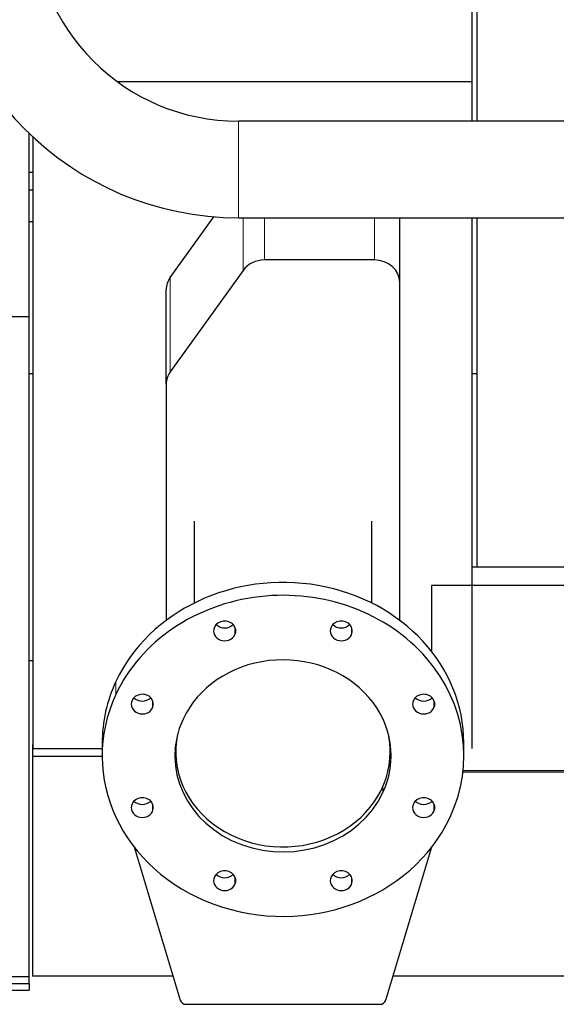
# Model space of a CAD drawing. Header units: inches. Extents: x 0 to 23760, y -13 to 16800.
# Tile 3 of 207: x 2752 to 3175, y 5749 to 6525. Entities that reach past the tile are written whole.
import ezdxf

# ---------------------------------------------------------------- set-up
doc = ezdxf.new("R2010")
doc.units = ezdxf.units.IN
doc.layers.add('254', color=7, linetype='Continuous', true_color=0xffffff)

msp = doc.modelspace()

# ---------------------------------------------------------------- linework, layer by layer
at = {"layer": '254', "color": 2, "linetype": 'Continuous', "lineweight": 25}
for p, q in [((3108.962, 6475.971), (3108.962, 6662.116)), ((3112.625, 6531.184), (3112.625, 6444.866)), ((3108.962, 6475.971), (2829.54, 6475.971)), ((3108.962, 6444.867), (3108.962, 6475.971)), ((3219.965, 6444.871), (2924.965, 6444.871)), ((2759.965, 6291.018), (2759.965, 6435.263)), ((2762.962, 6432.428), (2762.962, 5950.861)), ((2759.965, 6404.712), (2762.962, 6404.712)), ((2759.965, 6390.712), (2762.962, 6390.712)), ((2762.962, 6365.671), (2759.965, 6365.671)), ((2871.092, 6321.712), (2905.448, 6369.6)), ((2924.965, 6368.799), (3219.965, 6368.799)), ((3051.965, 6317.818), (3051.965, 6368.798)), ((3108.962, 5950.861), (3108.962, 6368.791)), ((3112.625, 6368.798), (3112.625, 6093.925)), ((3031.965, 6335.558), (2945.336, 6335.558)), ((2928.463, 6327.342), (2871.092, 6247.375)), ((2867.965, 6237.851), (2867.965, 6312.188)), ((3051.965, 6051.77), (3051.965, 6317.818)), ((2697.965, 6291.018), (2759.965, 6291.018)), ((2759.965, 5771.209), (2759.965, 6291.018)), ((2762.976, 6245.96), (2759.965, 6245.96)), ((3112.657, 6245.96), (3108.965, 6245.96)), ((2867.965, 6237.851), (2867.965, 6051.772)), ((2889.965, 6129.784), (2889.965, 6065.34)), ((3029.965, 6065.34), (3029.965, 6129.784)), ((3108.964, 6093.918), (3193.14, 6093.918)), ((3189.868, 6079.109), (3076.965, 6079.109)), ((3076.965, 6079.109), (3076.965, 6027.397)), ((2762.976, 6019.835), (2759.965, 6019.835)), ((3076.965, 5991.355), (3076.965, 5990.443)), ((2817.465, 5955.243), (2817.465, 5945.085)), ((2875.465, 5955.094), (2875.465, 5948.317)), ((3044.465, 5948.317), (3044.465, 5955.094)), ((3102.465, 5945.085), (3102.465, 5955.243)), ((2762.465, 5954.048), (2762.465, 5944.624)), ((2762.982, 5954.048), (2762.465, 5954.048)), ((2762.962, 5950.861), (2817.468, 5950.861)), ((2762.465, 5944.624), (2762.465, 5771.675)), ((2817.481, 5944.624), (2762.465, 5944.624)), ((3101.778, 5932.61), (3210.184, 5932.61)), ((2842.582, 5873.419), (2878.974, 5752.722)), ((3040.957, 5752.722), (3077.348, 5873.419)), ((2403.465, 5771.209), (2759.965, 5771.209)), ((2759.965, 5765.848), (2759.965, 5771.214)), ((2873.271, 5771.675), (2762.465, 5771.675)), ((4139.465, 5771.675), (3046.687, 5771.675)), ((2436.951, 5765.848), (2759.965, 5765.848)), ((2759.965, 5765.848), (2759.965, 5760.525)), ((2428.465, 5760.525), (2759.965, 5760.525)), ((2883.804, 5749.433), (3036.127, 5749.433))]:
    msp.add_line(p, q, dxfattribs=at)
at = {"layer": '254', "color": 110, "linetype": 'Continuous', "lineweight": 13}
for p, q in [((2924.965, 6368.799), (2924.965, 6444.871)), ((2928.463, 6327.342), (2928.463, 6368.798)), ((2945.336, 6335.558), (2945.336, 6368.8)), ((3031.965, 6335.558), (3031.965, 6368.8)), ((2871.092, 6247.375), (2871.092, 6321.712)), ((2922.127, 6046.394), (2922.127, 6040.454)), ((3013.971, 6046.394), (3013.971, 6040.454)), ((2828.312, 6003.614), (2828.312, 5993.456)), ((2857.184, 5988.788), (2857.184, 5982.848)), ((3078.915, 5988.788), (3078.915, 5982.848)), ((3101.882, 5933.64), (3209.897, 5933.64)), ((3038.726, 5921.165), (3038.726, 5916.147)), ((2857.184, 5907.322), (2857.184, 5901.381)), ((3078.915, 5907.322), (3078.915, 5901.381)), ((2922.127, 5849.716), (2922.127, 5843.776)), ((3013.971, 5849.716), (3013.971, 5843.776))]:
    msp.add_line(p, q, dxfattribs=at)
at = {"layer": '254', "color": 2, "linetype": 'Continuous', "lineweight": 25}
for radius in [238.036, 161.964]:
    msp.add_arc((2924.965, 6606.835), radius, 180, 270, dxfattribs=at)
for centre, major_axis, start_param, end_param in [((2945.336, 6317.818), (20, 0), 1.5707963, 2.5748634), ((3031.965, 6317.818), (20, 0), 0, 1.5707963), ((2887.965, 6312.188), (-20, 0), 5.7164561, 6.2831853), ((2887.965, 6237.851), (20, 0), 2.5748634, 3.1415927), ((2959.965, 5955.243), (142.5, 0), 0.0000491, 2.7488936), ((2959.965, 5945.085), (142.5, 0), 5.8904862, 9.0320789), ((2914.043, 6043.424), (8.75, 0), 5.8904862, 9.0320789), ((2914.043, 6053.582), (8.75, 0), 3.8550287, 5.5697493), ((3005.887, 6043.424), (8.75, 0), 5.8904862, 9.0320789), ((3005.887, 6053.582), (8.75, 0), 3.8550287, 5.5697493), ((2914.043, 6043.424), (8.75, 0), 2.7488936, 5.8904862), ((3005.887, 6043.424), (8.75, 0), 2.7488936, 5.8904862), ((2959.965, 5945.085), (85.25, 0), 5.8904862, 9.0320789), ((2959.965, 5955.243), (142.5, 0), 2.7488936, 3.1415927), ((2959.965, 5945.085), (142.5, 0), 2.7488936, 5.8904862), ((2849.1, 5985.818), (8.75, 0), 5.8904862, 9.0320789), ((3070.831, 5985.818), (8.75, 0), 5.8904862, 9.0320789), ((2849.1, 5985.818), (8.75, 0), 2.7488936, 5.8904862), ((2849.1, 5995.977), (8.75, 0), 3.8550287, 5.5697493), ((3070.831, 5985.818), (8.75, 0), 2.7488936, 5.8904862), ((3070.831, 5995.977), (8.75, 0), 3.8550287, 5.5697493), ((2959.965, 5945.085), (85.25, 0), 2.7488936, 5.8904862), ((2959.965, 5948.317), (84.5, 0), 2.9553551, 6.2831853), ((2959.965, 5948.317), (84.5, 0), 0, 0.1863357), ((2959.965, 5955.243), (85.25, 0), 3.1996139, 3.2825225), ((2959.965, 5955.243), (85.25, 0), 6.1423045, 6.2252131), ((2849.1, 5904.352), (8.75, 0), 5.8904862, 9.0320789), ((2849.1, 5914.51), (8.75, 0), 3.8550287, 5.5697493), ((3070.831, 5904.352), (8.75, 0), 5.8904862, 9.0320789), ((3070.831, 5914.51), (8.75, 0), 3.8550287, 5.5697493), ((2849.1, 5904.352), (8.75, 0), 2.7488936, 5.8904862), ((3070.831, 5904.352), (8.75, 0), 2.7488936, 5.8904862), ((2914.043, 5846.746), (8.75, 0), 5.8904862, 9.0320789), ((3005.887, 5846.746), (8.75, 0), 5.8904862, 9.0320789), ((2914.043, 5846.746), (8.75, 0), 2.7488936, 5.8904862), ((2914.043, 5856.904), (8.75, 0), 3.8550287, 5.5697493), ((3005.887, 5846.746), (8.75, 0), 2.7488936, 5.8904862), ((3005.887, 5856.904), (8.75, 0), 3.8550287, 5.5697493), ((2883.804, 5753.868), (5, 0), 3.4029186, 4.712389), ((3036.127, 5753.868), (5, 0), 4.712389, 6.0218593)]:
    msp.add_ellipse(centre, major_axis=major_axis, ratio=0.8870108, start_param=start_param, end_param=end_param, dxfattribs=at)

doc.saveas('drawing.dxf')
